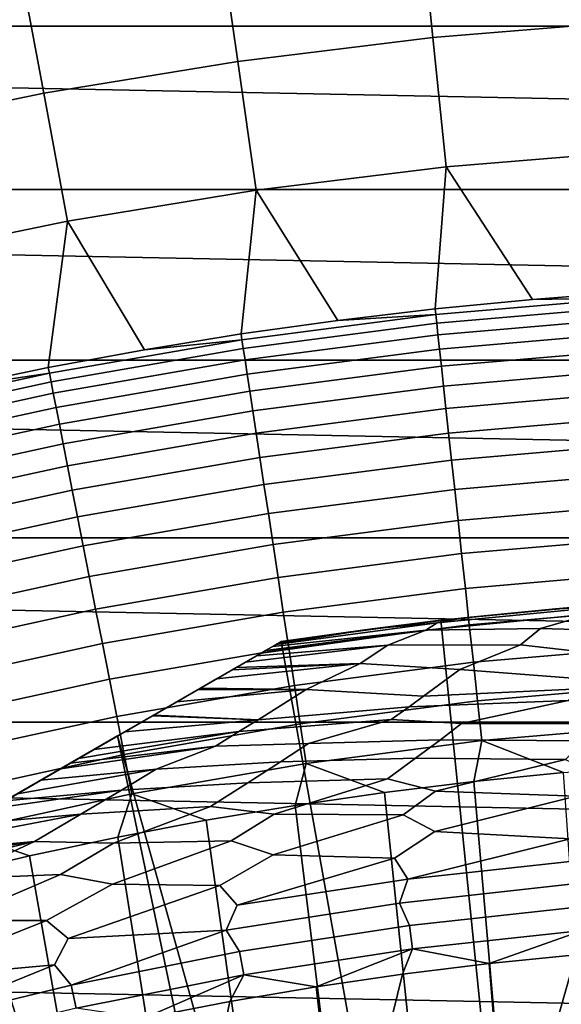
# Model space of a CAD drawing. Header units: metres. Extents: x -32 to 117, y -314 to 32.
# Tile 104 of 256: x -4.69 to -1.88, y 19.86 to 24.98. Entities that reach past the tile are written whole.
import ezdxf

# ---------------------------------------------------------------- set-up
doc = ezdxf.new("R2010")
doc.units = ezdxf.units.M
doc.layers.add('solid_24_501_064_XXX', color=7, linetype='CONTINUOUS')

msp = doc.modelspace()

# ---------------------------------------------------------------- linework, layer by layer
at = {"layer": 'solid_24_501_064_XXX'}
for points in [[(-20.835405, 24.942644, -303.5), (-19.827477, 25.751131, -303.5), (20.835405, 24.942644, -303.5)], [(-19.827477, 25.751131, -303.5), (19.827477, 25.751131, -303.5), (20.835405, 24.942644, -303.5)], [(-1.567868, 25.586832, 99.382652), (-2.610214, 25.501589, 99.382652), (-2.546982, 24.883814, 106.589211), (-1.529887, 24.966993, 106.589211)], [(-2.610214, 25.501589, 99.382652), (-3.648216, 25.373899, 99.382652), (-3.559838, 24.759218, 106.589211), (-2.546982, 24.883814, 106.589211)], [(-3.648216, 25.373899, 99.382652), (-4.680145, 25.203978, 99.382652), (-4.566769, 24.593412, 106.589211), (-3.559838, 24.759218, 106.589211)], [(-4.680145, 25.203978, 99.382652), (-5.704285, 24.992105, 99.382652), (-5.566099, 24.386673, 106.589211), (-4.566769, 24.593412, 106.589211)], [(-1.529887, 24.966993, 106.589211), (-2.546982, 24.883814, 106.589211), (-2.478261, 24.21241, 113.790924), (-1.488608, 24.293344, 113.790924)], [(-21.810736, 24.094435, -303.5), (-20.835405, 24.942644, -303.5), (21.810736, 24.094435, -303.5)], [(-20.835405, 24.942644, -303.5), (20.835405, 24.942644, -303.5), (21.810736, 24.094435, -303.5)], [(-2.546982, 24.883814, 106.589211), (-3.559838, 24.759218, 106.589211), (-3.463788, 24.091175, 113.790924), (-2.478261, 24.21241, 113.790924)], [(-3.559838, 24.759218, 106.589211), (-4.566769, 24.593412, 106.589211), (-4.443551, 23.929844, 113.790924), (-3.463788, 24.091175, 113.790924)], [(-4.566769, 24.593412, 106.589211), (-5.566099, 24.386673, 106.589211), (-5.415917, 23.728683, 113.790924), (-4.443551, 23.929844, 113.790924)], [(-1.488608, 24.293344, 113.790924), (-2.478261, 24.21241, 113.790924), (-2.029705, 23.523478, 120.980194), (-1.523101, 23.561703, 120.980194)], [(-2.478261, 24.21241, 113.790924), (-3.463788, 24.091175, 113.790924), (-3.039858, 23.414375, 120.980194), (-2.535368, 23.47436, 120.980194)], [(-2.478261, 24.21241, 113.790924), (-2.535368, 23.47436, 120.980194), (-2.029705, 23.523478, 120.980194)], [(-22.751431, 23.208225, -303.5), (-21.810736, 24.094435, -303.5), (22.751431, 23.208225, -303.5)], [(-21.810736, 24.094435, -303.5), (21.810736, 24.094435, -303.5), (22.751431, 23.208225, -303.5)], [(-3.463788, 24.091175, 113.790924), (-4.443551, 23.929844, 113.790924), (-4.044383, 23.261913, 120.980194), (-3.542941, 23.343548, 120.980194)], [(-3.463788, 24.091175, 113.790924), (-3.542941, 23.343548, 120.980194), (-3.039858, 23.414375, 120.980194)], [(-4.443551, 23.929844, 113.790924), (-5.415917, 23.728683, 113.790924), (-5.041418, 23.066378, 120.980194), (-4.543952, 23.16951, 120.980194)], [(-4.443551, 23.929844, 113.790924), (-4.543952, 23.16951, 120.980194), (-4.044383, 23.261913, 120.980194)], [(-2.532131, 23.444387, 121.193291), (-1.521157, 23.531618, 121.193291), (-2.029705, 23.523478, 120.980194), (-2.535368, 23.47436, 120.980194)], [(-1.521157, 23.531618, 121.193291), (-2.532131, 23.444387, 121.193291), (-2.527256, 23.39925, 121.403885), (-1.518228, 23.486313, 121.403885)], [(-1.521157, 23.531618, 121.193291), (-1.523101, 23.561703, 120.980194), (-2.029705, 23.523478, 120.980194)], [(-2.532131, 23.444387, 121.193291), (-2.535368, 23.47436, 120.980194), (-3.039858, 23.414375, 120.980194)], [(-1.518228, 23.486313, 121.403885), (-2.527256, 23.39925, 121.403885), (-2.52077, 23.339201, 121.610687), (-1.514332, 23.426041, 121.610687)], [(-3.538416, 23.313742, 121.193291), (-2.532131, 23.444387, 121.193291), (-3.039858, 23.414375, 120.980194), (-3.542941, 23.343548, 120.980194)], [(-2.532131, 23.444387, 121.193291), (-3.538416, 23.313742, 121.193291), (-3.531604, 23.268856, 121.403885), (-2.527256, 23.39925, 121.403885)], [(-1.514332, 23.426041, 121.610687), (-2.52077, 23.339201, 121.610687), (-2.512708, 23.264553, 121.812614), (-1.509488, 23.351114, 121.812614)], [(-2.527256, 23.39925, 121.403885), (-3.531604, 23.268856, 121.403885), (-3.522541, 23.209143, 121.610687), (-2.52077, 23.339201, 121.610687)], [(-3.538416, 23.313742, 121.193291), (-3.542941, 23.343548, 120.980194), (-4.044383, 23.261913, 120.980194)], [(-2.52077, 23.339201, 121.610687), (-3.522541, 23.209143, 121.610687), (-3.511274, 23.134911, 121.812614), (-2.512708, 23.264553, 121.812614)], [(-1.509488, 23.351114, 121.812614), (-2.512708, 23.264553, 121.812614), (-2.50311, 23.17569, 122.008636), (-1.503722, 23.261921, 122.008636)], [(-4.538149, 23.139927, 121.193291), (-3.538416, 23.313742, 121.193291), (-4.044383, 23.261913, 120.980194), (-4.543952, 23.16951, 120.980194)], [(-3.538416, 23.313742, 121.193291), (-4.538149, 23.139927, 121.193291), (-4.529412, 23.095375, 121.403885), (-3.531604, 23.268856, 121.403885)], [(-3.531604, 23.268856, 121.403885), (-4.529412, 23.095375, 121.403885), (-4.517788, 23.036106, 121.610687), (-3.522541, 23.209143, 121.610687)], [(-2.512708, 23.264553, 121.812614), (-3.511274, 23.134911, 121.812614), (-3.497862, 23.046543, 122.008636), (-2.50311, 23.17569, 122.008636)], [(-1.503722, 23.261921, 122.008636), (-2.50311, 23.17569, 122.008636), (-2.492026, 23.073069, 122.197731), (-1.497064, 23.158918, 122.197731)], [(-23.656019, 22.285479, -303.5), (-22.751431, 23.208225, -303.5), (23.656019, 22.285479, -303.5)], [(-22.751431, 23.208225, -303.5), (22.751431, 23.208225, -303.5), (23.656019, 22.285479, -303.5)], [(-4.538149, 23.139927, 121.193291), (-4.543952, 23.16951, 120.980194), (-5.041418, 23.066378, 120.980194)], [(-3.522541, 23.209143, 121.610687), (-4.517788, 23.036106, 121.610687), (-4.503339, 22.962427, 121.812614), (-3.511274, 23.134911, 121.812614)], [(-2.50311, 23.17569, 122.008636), (-3.497862, 23.046543, 122.008636), (-3.482374, 22.944494, 122.197731), (-2.492026, 23.073069, 122.197731)], [(-5.529479, 22.92326, 121.193291), (-4.538149, 23.139927, 121.193291), (-5.041418, 23.066378, 120.980194), (-5.536549, 22.952566, 120.980194)], [(-4.538149, 23.139927, 121.193291), (-5.529479, 22.92326, 121.193291), (-5.518833, 22.879126, 121.403885), (-4.529412, 23.095375, 121.403885)], [(-3.511274, 23.134911, 121.812614), (-4.503339, 22.962427, 121.812614), (-4.486137, 22.874718, 122.008636), (-3.497862, 23.046543, 122.008636)], [(-1.497064, 23.158918, 122.197731), (-2.492026, 23.073069, 122.197731), (-2.479514, 22.95722, 122.378937), (-1.489547, 23.042639, 122.378937)], [(-4.529412, 23.095375, 121.403885), (-5.518833, 22.879126, 121.403885), (-5.50467, 22.820412, 121.610687), (-4.517788, 23.036106, 121.610687)], [(-2.492026, 23.073069, 122.197731), (-3.482374, 22.944494, 122.197731), (-3.464889, 22.82929, 122.378937), (-2.479514, 22.95722, 122.378937)], [(-4.517788, 23.036106, 121.610687), (-5.50467, 22.820412, 121.610687), (-5.487064, 22.747423, 121.812614), (-4.503339, 22.962427, 121.812614)], [(-3.497862, 23.046543, 122.008636), (-4.486137, 22.874718, 122.008636), (-4.466273, 22.77343, 122.197731), (-3.482374, 22.944494, 122.197731)], [(-1.489547, 23.042639, 122.378937), (-2.479514, 22.95722, 122.378937), (-2.465638, 22.828741, 122.551315), (-1.481211, 22.913683, 122.551315)], [(-4.503339, 22.962427, 121.812614), (-5.487064, 22.747423, 121.812614), (-5.466105, 22.660536, 122.008636), (-4.486137, 22.874718, 122.008636)], [(-3.482374, 22.944494, 122.197731), (-4.466273, 22.77343, 122.197731), (-4.443848, 22.659086, 122.378937), (-3.464889, 22.82929, 122.378937)], [(-2.479514, 22.95722, 122.378937), (-3.464889, 22.82929, 122.378937), (-3.445498, 22.701527, 122.551315), (-2.465638, 22.828741, 122.551315)], [(-1.481211, 22.913683, 122.551315), (-2.465638, 22.828741, 122.551315), (-2.450469, 22.688295, 122.713974), (-1.472099, 22.772713, 122.713974)], [(-4.486137, 22.874718, 122.008636), (-5.466105, 22.660536, 122.008636), (-5.441902, 22.560196, 122.197731), (-4.466273, 22.77343, 122.197731)], [(-3.464889, 22.82929, 122.378937), (-4.443848, 22.659086, 122.378937), (-4.418978, 22.532276, 122.551315), (-3.445498, 22.701527, 122.551315)], [(-2.465638, 22.828741, 122.551315), (-3.445498, 22.701527, 122.551315), (-3.424301, 22.561863, 122.713974), (-2.450469, 22.688295, 122.713974)], [(-4.466273, 22.77343, 122.197731), (-5.441902, 22.560196, 122.197731), (-5.414578, 22.446922, 122.378937), (-4.443848, 22.659086, 122.378937)], [(-1.472099, 22.772713, 122.713974), (-2.450469, 22.688295, 122.713974), (-2.434085, 22.536604, 122.866074), (-1.462256, 22.620459, 122.866074)], [(-4.443848, 22.659086, 122.378937), (-5.414578, 22.446922, 122.378937), (-5.384276, 22.321299, 122.551315), (-4.418978, 22.532276, 122.551315)], [(-3.445498, 22.701527, 122.551315), (-4.418978, 22.532276, 122.551315), (-4.391792, 22.393652, 122.713974), (-3.424301, 22.561863, 122.713974)], [(-2.450469, 22.688295, 122.713974), (-3.424301, 22.561863, 122.713974), (-3.401407, 22.411018, 122.866074), (-2.434085, 22.536604, 122.866074)], [(-1.462256, 22.620459, 122.866074), (-2.434085, 22.536604, 122.866074), (-2.416572, 22.374453, 123.006828), (-1.451735, 22.457703, 123.006828)], [(-3.424301, 22.561863, 122.713974), (-4.391792, 22.393652, 122.713974), (-4.362429, 22.243933, 122.866074), (-3.401407, 22.411018, 122.866074)], [(-4.418978, 22.532276, 122.551315), (-5.384276, 22.321299, 122.551315), (-5.351151, 22.183973, 122.713974), (-4.391792, 22.393652, 122.713974)], [(-2.434085, 22.536604, 122.866074), (-3.401407, 22.411018, 122.866074), (-3.376933, 22.249771, 123.006828), (-2.416572, 22.374453, 123.006828)], [(-1.451735, 22.457703, 123.006828), (-2.416572, 22.374453, 123.006828), (-2.398019, 22.202677, 123.135521), (-1.44059, 22.285288, 123.135521)], [(-3.401407, 22.411018, 122.866074), (-4.362429, 22.243933, 122.866074), (-4.331041, 22.083887, 123.006828), (-3.376933, 22.249771, 123.006828)], [(-4.391792, 22.393652, 122.713974), (-5.351151, 22.183973, 122.713974), (-5.315374, 22.035656, 122.866074), (-4.362429, 22.243933, 122.866074)], [(-2.416572, 22.374453, 123.006828), (-3.376933, 22.249771, 123.006828), (-3.351007, 22.078951, 123.135521), (-2.398019, 22.202677, 123.135521)], [(-24.523338, 21.327351, -303.5), (-23.656019, 22.285479, -303.5), (24.523338, 21.327351, -303.5)], [(-23.656019, 22.285479, -303.5), (23.656019, 22.285479, -303.5), (24.523338, 21.327351, -303.5)], [(-3.376933, 22.249771, 123.006828), (-4.331041, 22.083887, 123.006828), (-4.297791, 21.914341, 123.135521), (-3.351007, 22.078951, 123.135521)], [(-1.44059, 22.285288, 123.135521), (-2.398019, 22.202677, 123.135521), (-2.378522, 22.02216, 123.25148), (-1.428877, 22.104099, 123.25148)], [(-4.362429, 22.243933, 122.866074), (-5.315374, 22.035656, 122.866074), (-5.277129, 21.877108, 123.006828), (-4.331041, 22.083887, 123.006828)], [(-2.398019, 22.202677, 123.135521), (-3.351007, 22.078951, 123.135521), (-3.323762, 21.899441, 123.25148), (-2.378522, 22.02216, 123.25148)], [(-1.428877, 22.104099, 123.25148), (-2.378522, 22.02216, 123.25148), (-2.358182, 21.833836, 123.354111), (-1.416658, 21.915073, 123.354111)], [(-4.331041, 22.083887, 123.006828), (-5.277129, 21.877108, 123.006828), (-5.236615, 21.70915, 123.135521), (-4.297791, 21.914341, 123.135521)], [(-3.351007, 22.078951, 123.135521), (-4.297791, 21.914341, 123.135521), (-4.262848, 21.736168, 123.25148), (-3.323762, 21.899441, 123.25148)], [(-2.378522, 22.02216, 123.25148), (-3.323762, 21.899441, 123.25148), (-3.295339, 21.712166, 123.354111), (-2.358182, 21.833836, 123.354111)], [(-1.910876, 21.916855, 129.791641), (-1.672511, 21.936333, 148.5), (-0.836892, 21.984076, 148.5), (-1.433948, 21.953218, 129.791641)], [(-1.685834, 21.924665, 129.406281), (-1.910876, 21.916855, 129.791641), (-1.433948, 21.953218, 129.791641)], [(-4.297791, 21.914341, 123.135521), (-5.236615, 21.70915, 123.135521), (-5.194039, 21.532646, 123.25148), (-4.262848, 21.736168, 123.25148)], [(-3.323762, 21.899441, 123.25148), (-4.262848, 21.736168, 123.25148), (-4.226394, 21.550289, 123.354111), (-3.295339, 21.712166, 123.354111)], [(-2.861798, 21.813072, 129.791641), (-2.505709, 21.85684, 148.5), (-1.672511, 21.936333, 148.5), (-2.386901, 21.870132, 129.791641)], [(-1.685834, 21.924665, 129.406281), (-1.724925, 21.889498, 129.020157), (-2.584054, 21.804773, 129.020157), (-2.525648, 21.843857, 129.406281)], [(-2.584054, 21.804773, 129.020157), (-1.724925, 21.889498, 129.020157), (-1.988953, 21.813524, 128.636398)], [(-1.685834, 21.924665, 129.406281), (-2.525648, 21.843857, 129.406281), (-2.386901, 21.870132, 129.791641), (-1.910876, 21.916855, 129.791641)], [(-1.672511, 21.936333, 148.5), (-2.505709, 21.85684, 148.5), (-1.899464, 15.886844, 154.5), (-1.520795, 15.927556, 154.5)], [(-1.910876, 21.916855, 129.791641), (-2.386901, 21.870132, 129.791641), (-1.672511, 21.936333, 148.5)], [(-1.416658, 21.915073, 123.354111), (-2.358182, 21.833836, 123.354111), (-2.337103, 21.638674, 123.442886), (-1.403995, 21.719187, 123.442886)], [(-1.256871, 21.793306, 128.25618), (-1.988953, 21.813524, 128.636398), (-1.724925, 21.889498, 129.020157), (-1.194425, 21.871424, 128.636398)], [(-2.525648, 21.843857, 129.406281), (-2.584054, 21.804773, 129.020157), (-3.380181, 21.719812, 129.279663), (-3.360694, 21.731064, 129.406357)], [(-2.525648, 21.843857, 129.406281), (-3.360694, 21.731064, 129.406357), (-3.355197, 21.734238, 129.450684), (-2.861798, 21.813072, 129.791641)], [(-2.505709, 21.85684, 148.5), (-3.335342, 21.745701, 148.5), (-2.277007, 15.837147, 154.5), (-1.899464, 15.886844, 154.5)], [(-2.861798, 21.813072, 129.791641), (-3.335342, 21.745701, 129.791641), (-3.335342, 21.745701, 148.5), (-2.505709, 21.85684, 148.5)], [(-2.525648, 21.843857, 129.406281), (-2.861798, 21.813072, 129.791641), (-2.386901, 21.870132, 129.791641)], [(-2.584054, 21.804773, 129.020157), (-2.78085, 21.726774, 128.636398), (-3.461836, 21.672668, 128.935287), (-3.437664, 21.686625, 129.020355)], [(-2.584054, 21.804773, 129.020157), (-3.437664, 21.686625, 129.020355), (-3.415605, 21.69936, 129.10791)], [(-2.584054, 21.804773, 129.020157), (-3.415605, 21.69936, 129.10791), (-3.380181, 21.719812, 129.279663)], [(-2.861798, 21.813072, 129.791641), (-3.355197, 21.734238, 129.450684), (-3.340253, 21.742865, 129.621338)], [(-2.861798, 21.813072, 129.791641), (-3.340253, 21.742865, 129.621338), (-3.335342, 21.745701, 129.791641)], [(-2.358182, 21.833836, 123.354111), (-3.295339, 21.712166, 123.354111), (-3.265883, 21.518091, 123.442886), (-2.337103, 21.638674, 123.442886)], [(-2.092725, 21.728977, 128.25618), (-2.78085, 21.726774, 128.636398), (-2.584054, 21.804773, 129.020157), (-1.988953, 21.813524, 128.636398)], [(-1.606843, 21.674623, 127.880661), (-2.092725, 21.728977, 128.25618), (-1.988953, 21.813524, 128.636398), (-1.256871, 21.793306, 128.25618)], [(-3.335342, 21.745701, 148.5), (-17.164658, 13.761341, 148.5), (-16.316256, 14.251166, 148.836288)], [(-17.164658, 13.761341, 129.791641), (-17.164658, 13.761341, 148.5), (-3.335342, 21.745701, 148.5), (-3.335342, 21.745701, 129.791641)], [(-17.159746, 13.764176, 129.621338), (-17.164658, 13.761341, 129.791641), (-3.335342, 21.745701, 129.791641), (-3.340253, 21.742865, 129.621338)], [(-3.340253, 21.742865, 129.621338), (-3.355197, 21.734238, 129.450684), (-17.159746, 13.764176, 129.621338)], [(-3.360694, 21.731064, 129.406357), (-17.144802, 13.772804, 129.450684), (-17.159746, 13.764176, 129.621338), (-3.355197, 21.734238, 129.450684)], [(-3.335342, 21.745701, 148.5), (-16.316256, 14.251166, 148.836288), (-4.183744, 21.255875, 148.836288)], [(-4.262848, 21.736168, 123.25148), (-5.194039, 21.532646, 123.25148), (-5.149622, 21.348509, 123.354111), (-4.226394, 21.550289, 123.354111)], [(-4.183744, 21.255875, 148.836288), (-2.653059, 15.778499, 154.5), (-2.277007, 15.837147, 154.5), (-3.335342, 21.745701, 148.5)], [(-3.380181, 21.719812, 129.279663), (-17.139305, 13.775978, 129.406357), (-17.144802, 13.772804, 129.450684), (-3.360694, 21.731064, 129.406357)], [(-3.415605, 21.69936, 129.10791), (-17.11982, 13.787229, 129.279663), (-17.139305, 13.775978, 129.406357), (-3.380181, 21.719812, 129.279663)], [(-3.437664, 21.686625, 129.020355), (-17.084394, 13.807681, 129.10791), (-17.11982, 13.787229, 129.279663), (-3.415605, 21.69936, 129.10791)], [(-3.461836, 21.672668, 128.935287), (-17.062336, 13.820416, 129.020355), (-17.084394, 13.807681, 129.10791), (-3.437664, 21.686625, 129.020355)], [(-3.295339, 21.712166, 123.354111), (-4.226394, 21.550289, 123.354111), (-4.188616, 21.357662, 123.442886), (-3.265883, 21.518091, 123.442886)], [(-2.925493, 21.632601, 128.25618), (-3.567751, 21.611519, 128.636612), (-3.519247, 21.639523, 128.761612), (-2.78085, 21.726774, 128.636398)], [(-2.78085, 21.726774, 128.636398), (-3.519247, 21.639523, 128.761612), (-3.461836, 21.672668, 128.935287)], [(-2.407515, 21.600349, 127.880661), (-2.925493, 21.632601, 128.25618), (-2.78085, 21.726774, 128.636398), (-2.092725, 21.728977, 128.25618)], [(-1.732457, 21.548651, 127.511368), (-2.407515, 21.600349, 127.880661), (-2.092725, 21.728977, 128.25618), (-1.606843, 21.674623, 127.880661)], [(-1.403995, 21.719187, 123.442886), (-2.337103, 21.638674, 123.442886), (-2.315395, 21.437681, 123.517342), (-1.390954, 21.517447, 123.517342)], [(-3.519247, 21.639523, 128.761612), (-17.038164, 13.834373, 128.935287), (-17.062336, 13.820416, 129.020355), (-3.461836, 21.672668, 128.935287)], [(-3.567751, 21.611519, 128.636612), (-16.980753, 13.867518, 128.761612), (-17.038164, 13.834373, 128.935287), (-3.519247, 21.639523, 128.761612)], [(-3.204892, 21.49651, 127.880661), (-3.753112, 21.504501, 128.256302), (-3.670763, 21.552046, 128.410522), (-2.925493, 21.632601, 128.25618)], [(-2.925493, 21.632601, 128.25618), (-3.670763, 21.552046, 128.410522), (-3.588748, 21.599396, 128.5867)], [(-2.925493, 21.632601, 128.25618), (-3.588748, 21.599396, 128.5867), (-3.567751, 21.611519, 128.636612)], [(-2.337103, 21.638674, 123.442886), (-3.265883, 21.518091, 123.442886), (-3.235548, 21.31822, 123.517342), (-2.315395, 21.437681, 123.517342)], [(-2.595201, 21.461843, 127.511368), (-3.204892, 21.49651, 127.880661), (-2.925493, 21.632601, 128.25618), (-2.407515, 21.600349, 127.880661)], [(-3.588748, 21.599396, 128.5867), (-16.932249, 13.895523, 128.636612), (-16.980753, 13.867518, 128.761612), (-3.567751, 21.611519, 128.636612)], [(-3.670763, 21.552046, 128.410522), (-16.911251, 13.907645, 128.5867), (-16.932249, 13.895523, 128.636612), (-3.588748, 21.599396, 128.5867)], [(-2.407515, 21.600349, 127.880661), (-1.732457, 21.548651, 127.511368), (-1.783101, 21.499865, 127.397499), (-2.595201, 21.461843, 127.511368)], [(-3.753112, 21.504501, 128.256302), (-16.829237, 13.954996, 128.410522), (-16.911251, 13.907645, 128.5867), (-3.670763, 21.552046, 128.410522)], [(-4.226394, 21.550289, 123.354111), (-5.149622, 21.348509, 123.354111), (-5.103592, 21.157684, 123.442886), (-4.188616, 21.357662, 123.442886)], [(-3.766415, 21.49682, 128.232971), (-16.746887, 14.002541, 128.256302), (-16.829237, 13.954996, 128.410522), (-3.753112, 21.504501, 128.256302)], [(-3.876734, 21.433128, 128.054153), (-16.733585, 14.010221, 128.232971), (-16.746887, 14.002541, 128.256302), (-3.766415, 21.49682, 128.232971)], [(-3.265883, 21.518091, 123.442886), (-4.188616, 21.357662, 123.442886), (-4.14971, 21.159281, 123.517342), (-3.235548, 21.31822, 123.517342)], [(-3.876734, 21.433128, 128.054153), (-3.204892, 21.49651, 127.880661), (-3.45377, 21.340508, 127.511368), (-3.997584, 21.363356, 127.880692)], [(-3.204892, 21.49651, 127.880661), (-3.876734, 21.433128, 128.054153), (-3.766415, 21.49682, 128.232971)], [(-3.204892, 21.49651, 127.880661), (-3.766415, 21.49682, 128.232971), (-3.753112, 21.504501, 128.256302)], [(-3.204892, 21.49651, 127.880661), (-2.595201, 21.461843, 127.511368), (-2.670836, 21.407717, 127.397499), (-3.45377, 21.340508, 127.511368)], [(-2.595201, 21.461843, 127.511368), (-1.783101, 21.499865, 127.397499), (-1.844959, 21.439993, 127.28611), (-2.670836, 21.407717, 127.397499)], [(-1.390954, 21.517447, 123.517342), (-2.315395, 21.437681, 123.517342), (-2.293169, 21.231895, 123.577095), (-1.377602, 21.310894, 123.577095)], [(-3.997584, 21.363356, 127.880692), (-16.623266, 14.073914, 128.054153), (-16.733585, 14.010221, 128.232971), (-3.876734, 21.433128, 128.054153)], [(-2.315395, 21.437681, 123.517342), (-3.235548, 21.31822, 123.517342), (-3.204489, 21.113581, 123.577095), (-2.293169, 21.231895, 123.577095)], [(-2.670836, 21.407717, 127.397499), (-1.844959, 21.439993, 127.28611), (-2.39898, 21.321226, 127.179596), (-2.763191, 21.341085, 127.28611)], [(-1.844959, 21.439993, 127.28611), (-1.601181, 21.395933, 127.179596), (-1.674095, 21.318087, 127.07869), (-2.39898, 21.321226, 127.179596)], [(-3.45377, 21.340508, 127.511368), (-2.670836, 21.407717, 127.397499), (-2.763191, 21.341085, 127.28611), (-3.554, 21.278927, 127.397499)], [(-24.523338, 21.327351, -303.5), (25.351879, 20.335474, -303.5), (26.140261, 19.311563, -303.5), (-25.351879, 20.335474, -303.5)], [(-24.523338, 21.327351, -303.5), (24.523338, 21.327351, -303.5), (25.351879, 20.335474, -303.5)], [(-4.002474, 21.360531, 127.874092), (-16.502417, 14.143686, 127.880692), (-16.623266, 14.073914, 128.054153), (-3.997584, 21.363356, 127.880692)], [(-4.002474, 21.360531, 127.874092), (-16.497526, 14.14651, 127.874092), (-16.502417, 14.143686, 127.880692)], [(-4.002474, 21.360531, 127.874092), (-4.145812, 21.277775, 127.693161), (-16.497526, 14.14651, 127.874092)], [(-4.188616, 21.357662, 123.442886), (-5.103592, 21.157684, 123.442886), (-5.056187, 20.961161, 123.517342), (-4.14971, 21.159281, 123.517342)], [(-4.145812, 21.277775, 127.693161), (-3.45377, 21.340508, 127.511368), (-3.554, 21.278927, 127.397499), (-4.306782, 21.184839, 127.511368)], [(-4.002474, 21.360531, 127.874092), (-3.45377, 21.340508, 127.511368), (-4.145812, 21.277775, 127.693161)], [(-3.997584, 21.363356, 127.880692), (-3.45377, 21.340508, 127.511368), (-4.002474, 21.360531, 127.874092)], [(-3.554, 21.278927, 127.397499), (-2.763191, 21.341085, 127.28611), (-3.193432, 21.21678, 127.179596), (-3.676332, 21.202871, 127.28611)], [(-2.763191, 21.341085, 127.28611), (-2.39898, 21.321226, 127.179596), (-2.50793, 21.236141, 127.07869), (-3.193432, 21.21678, 127.179596)], [(-4.145812, 21.277775, 127.693161), (-16.354189, 14.229266, 127.693161), (-16.497526, 14.14651, 127.874092)], [(-4.145812, 21.277775, 127.693161), (-4.306782, 21.184839, 127.511368), (-16.354189, 14.229266, 127.693161)], [(-4.387075, 21.138483, 127.433479), (-3.554, 21.278927, 127.397499), (-3.676332, 21.202871, 127.28611), (-4.429364, 21.114067, 127.397461)], [(-4.387075, 21.138483, 127.433479), (-4.306782, 21.184839, 127.511368), (-3.554, 21.278927, 127.397499)], [(-3.235548, 21.31822, 123.517342), (-4.14971, 21.159281, 123.517342), (-4.109876, 20.956167, 123.577095), (-3.204489, 21.113581, 123.577095)], [(-2.39898, 21.321226, 127.179596), (-1.674095, 21.318087, 127.07869), (-1.76029, 21.230736, 126.984077), (-2.50793, 21.236141, 127.07869)], [(-1.377602, 21.310894, 123.577095), (-2.293169, 21.231895, 123.577095), (-1.86907, 21.065485, 123.621208), (-1.402597, 21.101677, 123.621208)], [(-4.183744, 21.255875, 148.836288), (-16.316256, 14.251166, 148.836288), (-15.48225, 14.73268, 149.12825)], [(-4.183744, 21.255875, 148.836288), (-15.48225, 14.73268, 149.12825), (-5.017751, 20.774361, 149.12825)], [(-5.017751, 20.774361, 149.12825), (-3.401261, 15.634293, 154.5), (-3.028006, 15.710841, 154.5), (-4.183744, 21.255875, 148.836288)], [(-4.183744, 21.255875, 148.836288), (-3.028006, 15.710841, 154.5), (-2.653059, 15.778499, 154.5)], [(-3.193432, 21.21678, 127.179596), (-2.50793, 21.236141, 127.07869), (-2.636671, 21.13979, 126.984077), (-3.337914, 21.121593, 127.07869)], [(-2.293169, 21.231895, 123.577095), (-3.204489, 21.113581, 123.577095), (-2.799043, 20.962191, 123.621208), (-2.334628, 21.018982, 123.621208)], [(-2.50793, 21.236141, 127.07869), (-1.76029, 21.230736, 126.984077), (-1.858359, 21.134367, 126.896408), (-2.636671, 21.13979, 126.984077)], [(-2.293169, 21.231895, 123.577095), (-2.334628, 21.018982, 123.621208), (-1.86907, 21.065485, 123.621208)], [(-16.354189, 14.229266, 127.693161), (-4.306782, 21.184839, 127.511368), (-16.193218, 14.322203, 127.511368)], [(-4.387075, 21.138483, 127.433479), (-16.193218, 14.322203, 127.511368), (-4.306782, 21.184839, 127.511368)], [(-4.480001, 21.084831, 127.357704), (-3.676332, 21.202871, 127.28611), (-3.983431, 21.082743, 127.179596), (-4.582516, 21.025644, 127.286102)], [(-4.480001, 21.084831, 127.357704), (-4.429364, 21.114067, 127.397461), (-3.676332, 21.202871, 127.28611)], [(-3.676332, 21.202871, 127.28611), (-3.193432, 21.21678, 127.179596), (-3.337914, 21.121593, 127.07869), (-3.983431, 21.082743, 127.179596)], [(-4.387075, 21.138483, 127.433479), (-16.112923, 14.36856, 127.433479), (-16.193218, 14.322203, 127.511368)], [(-4.387075, 21.138483, 127.433479), (-4.429364, 21.114067, 127.397461), (-16.112923, 14.36856, 127.433479)], [(-4.14971, 21.159281, 123.517342), (-5.056187, 20.961161, 123.517342), (-5.007651, 20.759949, 123.577095), (-4.109876, 20.956167, 123.577095)], [(-3.983431, 21.082743, 127.179596), (-3.337914, 21.121593, 127.07869), (-3.508541, 21.012684, 126.984077), (-4.162774, 20.974621, 127.07869)], [(-3.337914, 21.121593, 127.07869), (-2.636671, 21.13979, 126.984077), (-2.783072, 21.032581, 126.896408), (-3.508541, 21.012684, 126.984077)], [(-2.636671, 21.13979, 126.984077), (-1.858359, 21.134367, 126.896408), (-2.533618, 20.968788, 126.816277), (-2.783072, 21.032581, 126.896408)], [(-1.858359, 21.134367, 126.896408), (-1.691343, 21.053471, 126.816277), (-1.804019, 20.942835, 126.744232), (-2.533618, 20.968788, 126.816277)], [(-4.429364, 21.114067, 127.397461), (-16.070637, 14.392975, 127.397461), (-16.112923, 14.36856, 127.433479)], [(-4.480001, 21.084831, 127.357704), (-16.070637, 14.392975, 127.397461), (-4.429364, 21.114067, 127.397461)], [(-4.480001, 21.084831, 127.357704), (-16.019993, 14.422214, 127.357704), (-16.070637, 14.392975, 127.397461)], [(-4.480001, 21.084831, 127.357704), (-4.582516, 21.025644, 127.286102), (-16.019993, 14.422214, 127.357704)], [(-4.70398, 20.955517, 127.213036), (-3.983431, 21.082743, 127.179596), (-4.162774, 20.974621, 127.07869), (-4.766017, 20.919701, 127.17955)], [(-4.70398, 20.955517, 127.213036), (-4.582516, 21.025644, 127.286102), (-3.983431, 21.082743, 127.179596)], [(-3.204489, 21.113581, 123.577095), (-4.109876, 20.956167, 123.577095), (-3.723537, 20.817862, 123.621208), (-3.262089, 20.89514, 123.621208)], [(-3.204489, 21.113581, 123.577095), (-3.262089, 20.89514, 123.621208), (-2.799043, 20.962191, 123.621208)], [(-4.582516, 21.025644, 127.286102), (-15.914393, 14.483182, 127.284103), (-16.019993, 14.422214, 127.357704)], [(-4.70398, 20.955517, 127.213036), (-15.914393, 14.483182, 127.284103), (-4.582516, 21.025644, 127.286102)], [(-3.508541, 21.012684, 126.984077), (-2.783072, 21.032581, 126.896408), (-3.371823, 20.850422, 126.816277), (-3.702433, 20.890356, 126.896408)], [(-2.783072, 21.032581, 126.896408), (-2.533618, 20.968788, 126.816277), (-2.701867, 20.846025, 126.744232), (-3.371823, 20.850422, 126.816277)], [(-2.334628, 21.018982, 123.621208), (-2.799043, 20.962191, 123.621208), (-2.661358, 19.646919, 123.854294), (-2.21985, 19.701687, 123.854294)], [(-1.86907, 21.065485, 123.621208), (-2.334628, 21.018982, 123.621208), (-2.21985, 19.701687, 123.854294), (-1.777223, 19.746536, 123.854294)], [(-4.835441, 20.879618, 127.144653), (-4.162774, 20.974621, 127.07869), (-4.374411, 20.849636, 126.984077), (-4.9812, 20.795464, 127.078682)], [(-4.835441, 20.879618, 127.144653), (-4.766017, 20.919701, 127.17955), (-4.162774, 20.974621, 127.07869)], [(-4.162774, 20.974621, 127.07869), (-3.508541, 21.012684, 126.984077), (-3.702433, 20.890356, 126.896408), (-4.374411, 20.849636, 126.984077)], [(-2.533618, 20.968788, 126.816277), (-1.804019, 20.942835, 126.744232), (-2.537742, 20.759338, 126.680763), (-2.701867, 20.846025, 126.744232)], [(-4.109876, 20.956167, 123.577095), (-5.007651, 20.759949, 123.577095), (-4.640741, 20.63278, 123.621208), (-4.183163, 20.730394, 123.621208)], [(-4.109876, 20.956167, 123.577095), (-4.183163, 20.730394, 123.621208), (-3.723537, 20.817862, 123.621208)], [(-2.799043, 20.962191, 123.621208), (-3.262089, 20.89514, 123.621208), (-3.101526, 19.582256, 123.854294), (-2.661358, 19.646919, 123.854294)], [(-1.804019, 20.942835, 126.744232), (-1.694149, 20.845146, 126.680763), (-1.83385, 20.721497, 126.626312), (-2.537742, 20.759338, 126.680763)], [(-4.374411, 20.849636, 126.984077), (-3.702433, 20.890356, 126.896408), (-4.204611, 20.698563, 126.816277), (-4.614676, 20.707964, 126.896408)], [(-3.702433, 20.890356, 126.896408), (-3.371823, 20.850422, 126.816277), (-3.594727, 20.710741, 126.744232), (-4.204611, 20.698563, 126.816277)], [(-3.262089, 20.89514, 123.621208), (-3.723537, 20.817862, 123.621208), (-3.540132, 19.507734, 123.854294), (-3.101526, 19.582256, 123.854294)], [(-5.138727, 20.704515, 127.016617), (-4.374411, 20.849636, 126.984077), (-4.614676, 20.707964, 126.896408), (-5.230693, 20.651419, 126.984024)], [(-5.138727, 20.704515, 127.016617), (-4.9812, 20.795464, 127.078682), (-4.374411, 20.849636, 126.984077)], [(-3.723537, 20.817862, 123.621208), (-4.183163, 20.730394, 123.621208), (-3.976955, 19.423389, 123.854294), (-3.540132, 19.507734, 123.854294)], [(-3.371823, 20.850422, 126.816277), (-2.701867, 20.846025, 126.744232), (-3.377163, 20.639404, 126.680763), (-3.594727, 20.710741, 126.744232)], [(-2.701867, 20.846025, 126.744232), (-2.537742, 20.759338, 126.680763), (-2.746309, 20.620407, 126.626312), (-3.377163, 20.639404, 126.680763)], [(-5.839839, 20.299728, 149.376968), (-3.772177, 15.548978, 154.5), (-3.401261, 15.634293, 154.5), (-5.017751, 20.774361, 149.12825)], [(-5.007651, 20.759949, 123.577095), (-5.096048, 20.525066, 123.621208), (-4.640741, 20.63278, 123.621208)], [(-4.183163, 20.730394, 123.621208), (-4.640741, 20.63278, 123.621208), (-4.411776, 19.329264, 123.854294), (-3.976955, 19.423389, 123.854294)], [(-4.204611, 20.698563, 126.816277), (-3.594727, 20.710741, 126.744232), (-4.211033, 20.485542, 126.680763), (-4.480953, 20.537231, 126.744232)], [(-3.594727, 20.710741, 126.744232), (-3.377163, 20.639404, 126.680763), (-3.65342, 20.479158, 126.626312), (-4.211033, 20.485542, 126.680763)], [(-2.537742, 20.759338, 126.680763), (-1.83385, 20.721497, 126.626312), (-2.677712, 20.512945, 126.581253), (-2.746309, 20.620407, 126.626312)], [(-1.83385, 20.721497, 126.626312), (-1.787931, 20.609571, 126.581253), (-2.677712, 20.512945, 126.581253)], [(-5.499126, 20.496439, 126.90139), (-4.614676, 20.707964, 126.896408), (-5.030646, 20.513456, 126.816277), (-5.517304, 20.485945, 126.896385)], [(-5.499126, 20.496439, 126.90139), (-5.311578, 20.604719, 126.957329), (-4.614676, 20.707964, 126.896408)], [(-5.311578, 20.604719, 126.957329), (-5.230693, 20.651419, 126.984024), (-4.614676, 20.707964, 126.896408)], [(-4.614676, 20.707964, 126.896408), (-4.204611, 20.698563, 126.816277), (-4.480953, 20.537231, 126.744232), (-5.030646, 20.513456, 126.816277)], [(-4.640741, 20.63278, 123.621208), (-5.096048, 20.525066, 123.621208), (-4.844376, 19.225407, 123.854294), (-4.411776, 19.329264, 123.854294)], [(-3.377163, 20.639404, 126.680763), (-2.746309, 20.620407, 126.626312), (-3.562482, 20.377924, 126.581253), (-3.65342, 20.479158, 126.626312)], [(-2.746309, 20.620407, 126.626312), (-2.677712, 20.512945, 126.581253), (-3.562482, 20.377924, 126.581253)], [(-1.787931, 20.609571, 126.581253), (-1.817127, 20.487719, 126.545876), (-2.721246, 20.387333, 126.545876), (-2.677712, 20.512945, 126.581253)], [(-5.030646, 20.513456, 126.816277), (-4.480953, 20.537231, 126.744232), (-5.03798, 20.298006, 126.680763), (-5.358909, 20.325819, 126.744232)], [(-4.480953, 20.537231, 126.744232), (-4.211033, 20.485542, 126.680763), (-4.553415, 20.298025, 126.626312), (-5.03798, 20.298006, 126.680763)], [(-2.677712, 20.512945, 126.581253), (-2.721246, 20.387333, 126.545876), (-3.620042, 20.24707, 126.545876), (-3.562482, 20.377924, 126.581253)], [(-4.211033, 20.485542, 126.680763), (-3.65342, 20.479158, 126.626312), (-4.440582, 20.20476, 126.581253), (-4.553415, 20.298025, 126.626312)], [(-3.65342, 20.479158, 126.626312), (-3.562482, 20.377924, 126.581253), (-3.620042, 20.24707, 126.545876), (-4.440582, 20.20476, 126.581253)], [(-2.721246, 20.387333, 126.545876), (-1.817127, 20.487719, 126.545876), (-1.782055, 20.368988, 126.520439), (-2.668842, 20.27187, 126.520439)], [(-3.620042, 20.24707, 126.545876), (-2.721246, 20.387333, 126.545876), (-2.668842, 20.27187, 126.520439), (-3.550549, 20.136162, 126.520439)], [(-1.771332, 20.24642, 126.505112), (-2.652783, 20.149885, 126.505112), (-2.668842, 20.27187, 126.520439), (-1.782055, 20.368988, 126.520439)], [(-25.351879, 20.335474, -303.5), (26.140261, 19.311563, -303.5), (26.88744, 18.256929, -303.5), (-26.140261, 19.311563, -303.5)], [(-6.652501, 19.830538, 149.583359), (-4.50772, 15.351886, 154.5), (-4.141077, 15.454817, 154.5), (-5.839839, 20.299728, 149.376968)], [(-5.839839, 20.299728, 149.376968), (-4.141077, 15.454817, 154.5), (-3.772177, 15.548978, 154.5)], [(-5.03798, 20.298006, 126.680763), (-4.553415, 20.298025, 126.626312), (-5.310371, 19.993774, 126.581253), (-5.444543, 20.07736, 126.626312)], [(-4.553415, 20.298025, 126.626312), (-4.440582, 20.20476, 126.581253), (-4.511758, 20.067202, 126.545876), (-5.310371, 19.993774, 126.581253)], [(-2.652783, 20.149885, 126.505112), (-3.529184, 20.014994, 126.505112), (-3.550549, 20.136162, 126.520439), (-2.668842, 20.27187, 126.520439)], [(-4.440582, 20.20476, 126.581253), (-3.620042, 20.24707, 126.545876), (-4.425496, 19.962124, 126.520439), (-4.511758, 20.067202, 126.545876)], [(-3.620042, 20.24707, 126.545876), (-3.550549, 20.136162, 126.520439), (-4.425496, 19.962124, 126.520439)], [(-2.652783, 20.149885, 126.505112), (-1.771332, 20.24642, 126.505112), (-2.255277, 20.073679, 126.5)], [(-1.771332, 20.24642, 126.505112), (-1.804519, 20.119209, 126.5), (-2.255277, 20.073679, 126.5)], [(-3.529184, 20.014994, 126.505112), (-2.652783, 20.149885, 126.505112), (-3.153376, 19.952335, 126.5)], [(-2.652783, 20.149885, 126.505112), (-2.705119, 20.018049, 126.5), (-3.153376, 19.952335, 126.5)], [(-2.652783, 20.149885, 126.505112), (-2.255277, 20.073679, 126.5), (-2.705119, 20.018049, 126.5)], [(-1.804519, 20.119209, 126.5), (-1.353714, 20.154602, 126.5), (-1.296692, 18.9557, 126.5), (-2.158036, 18.877033, 126.5)], [(-3.529184, 20.014994, 126.505112), (-4.398866, 19.842003, 126.505112), (-4.425496, 19.962124, 126.520439), (-3.550549, 20.136162, 126.520439)], [(-2.255277, 20.073679, 126.5), (-1.804519, 20.119209, 126.5), (-2.158036, 18.877033, 126.5)], [(-5.310371, 19.993774, 126.581253), (-4.511758, 20.067202, 126.545876), (-5.29202, 19.750086, 126.520439), (-5.394648, 19.848082, 126.545876)], [(-4.511758, 20.067202, 126.545876), (-4.425496, 19.962124, 126.520439), (-5.29202, 19.750086, 126.520439)], [(-2.705119, 20.018049, 126.5), (-2.255277, 20.073679, 126.5), (-2.158036, 18.877033, 126.5), (-3.014858, 18.759277, 126.5)], [(-4.398866, 19.842003, 126.505112), (-3.529184, 20.014994, 126.505112), (-4.046181, 19.7906, 126.5)], [(-3.529184, 20.014994, 126.505112), (-3.600604, 19.87648, 126.5), (-4.046181, 19.7906, 126.5)], [(-3.529184, 20.014994, 126.505112), (-3.153376, 19.952335, 126.5), (-3.600604, 19.87648, 126.5)], [(-3.153376, 19.952335, 126.5), (-2.705119, 20.018049, 126.5), (-3.014858, 18.759277, 126.5)], [(-4.398866, 19.842003, 126.505112), (-5.260176, 19.631243, 126.505112), (-5.29202, 19.750086, 126.520439), (-4.425496, 19.962124, 126.520439)], [(-3.600604, 19.87648, 126.5), (-3.153376, 19.952335, 126.5), (-3.014858, 18.759277, 126.5), (-3.865782, 18.602564, 126.5)], [(-4.046181, 19.7906, 126.5), (-3.600604, 19.87648, 126.5), (-3.865782, 18.602564, 126.5)]]:
    msp.add_3dface(points, dxfattribs=at)

doc.saveas('drawing.dxf')
